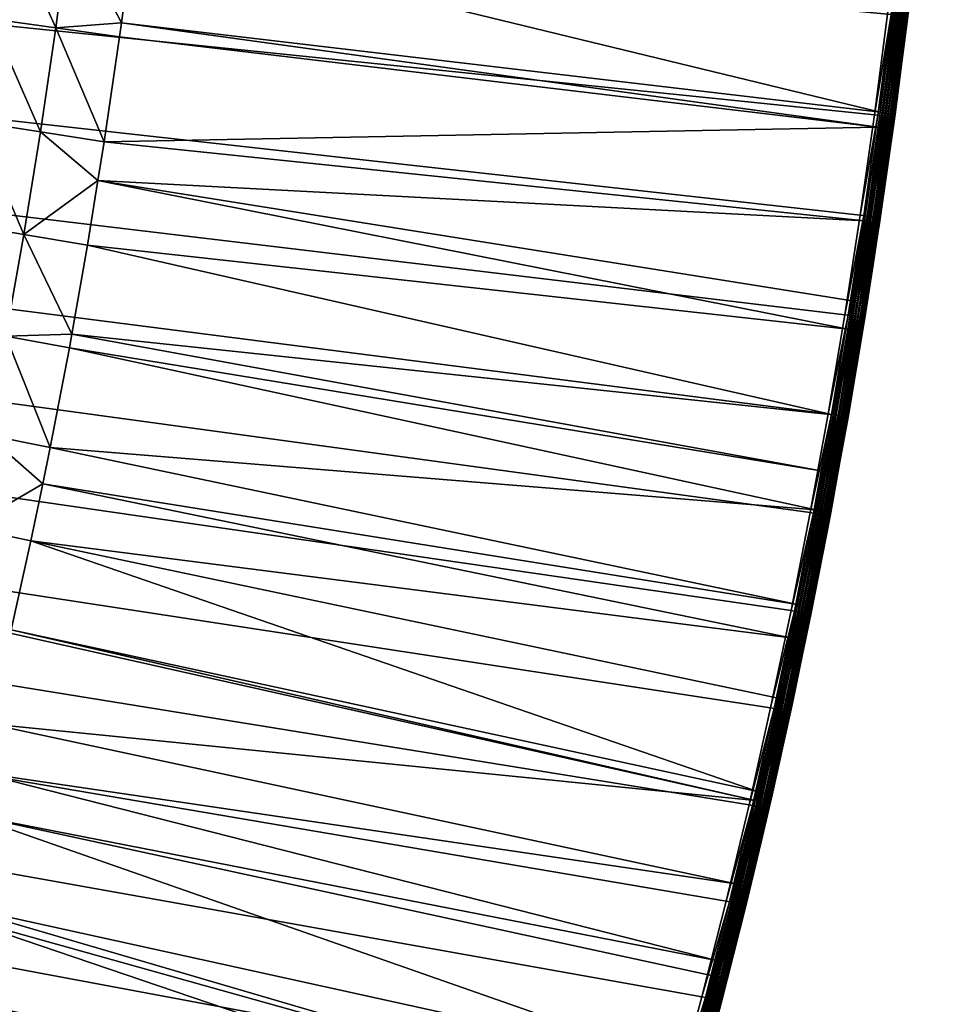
# Model space of a CAD drawing. Header units: inches. Extents: x 56 to 1256, y -185 to 1061.
# Tile 234 of 256: x 1161 to 1254, y 226 to 323. Entities that reach past the tile are written whole.
import ezdxf

# ---------------------------------------------------------------- set-up
doc = ezdxf.new("R2010")
doc.units = ezdxf.units.IN
doc.header["$MEASUREMENT"] = 0
doc.layers.get('0').update_dxf_attribs({"true_color": 0x9a9ae5})

msp = doc.modelspace()

# ---------------------------------------------------------------- meshes
at = {"color": 146, "true_color": 0x086e86}
mesh = msp.add_polyface(dxfattribs=at)
corners = [(1253.478, 426.383, 985.199), (1253.561, 435.888, 985.199), (57.547, 435.888, 985.198), (1253.56, 437.565, 985.199), (1252.583, 395.137, 985.199), (1252.988, 405.501, 985.199), (1253.286, 415.916, 985.199), (1250.719, 364.353, 985.199), (1251.449, 374.563, 985.199), (1252.07, 384.824, 985.199), (1247.86, 334.039, 985.199), (1248.925, 344.091, 985.199), (1249.878, 354.196, 985.199), (1243.976, 304.203, 985.199), (1245.387, 314.095, 985.199), (1246.681, 324.04, 985.199), (1239.036, 274.855, 985.199), (1240.802, 284.583, 985.199), (1242.449, 294.366, 985.199), (707.469, -80.033, 955.199), (698.98, -80.605, 955.199), (1152.798, 432.161, 955.198), (690.44, -81.074, 955.199), (732.63, -77.705, 955.199), (724.296, -78.583, 955.199), (715.908, -79.359, 955.199), (757.302, -74.462, 955.199), (749.133, -75.645, 955.199), (740.909, -76.726, 955.199), (781.476, -70.304, 955.199), (773.474, -71.792, 955.199), (765.415, -73.178, 955.199), (805.13, -65.23, 955.199), (797.303, -67.023, 955.199), (789.419, -68.715, 955.199), (828.256, -59.234, 955.199), (820.606, -61.336, 955.199), (812.897, -63.334, 955.199), (850.816, -52.308, 955.199), (843.356, -54.721, 955.199), (835.836, -57.03, 955.199), (872.813, -44.439, 955.199), (865.544, -47.168, 955.199), (858.213, -49.79, 955.199), (881.605, -40.957, 955.199), (880.017, -41.601, 955.199), (1071.301, 113.386, 955.199), (1067.448, 107.537, 955.199), (999.326, 30.338, 955.199)]
mesh.append_faces([[corners[k] for k in face] for face in [(0, 1, 2), (2, 1, 3), (4, 5, 2), (2, 5, 6), (2, 6, 0), (7, 8, 2), (2, 8, 9), (2, 9, 4), (10, 11, 2), (2, 11, 12), (2, 12, 7), (13, 14, 2), (2, 14, 15), (2, 15, 10), (16, 17, 2), (2, 17, 18), (2, 18, 13), (19, 20, 21), (21, 20, 22), (23, 24, 21), (21, 24, 25), (21, 25, 19), (26, 27, 21), (21, 27, 28), (21, 28, 23), (29, 30, 21), (21, 30, 31), (21, 31, 26), (32, 33, 21), (21, 33, 34), (21, 34, 29), (35, 36, 21), (21, 36, 37), (21, 37, 32), (38, 39, 21), (21, 39, 40), (21, 40, 35), (41, 42, 21), (21, 42, 43), (21, 43, 38), (21, 44, 45), (21, 45, 41), (46, 47, 48)]], dxfattribs={"color": 146})
mesh = msp.add_polyface(dxfattribs=at)
corners = [(57.633, 426.193, 985.199), (57.896, 412.983, 985.199), (1213.88, 179.025, 985.198), (58.312, 400.257, 985.199), (58.879, 387.796, 985.199), (59.596, 375.523, 985.199), (60.463, 363.404, 985.199), (61.48, 351.422, 985.199), (83.475, 224.296, 985.199), (86.109, 214.64, 985.199), (88.867, 205.095, 985.199), (91.75, 195.662, 985.199), (62.648, 339.568, 985.199), (63.966, 327.835, 985.199), (65.435, 316.219, 985.199), (94.756, 186.338, 985.199), (97.887, 177.122, 985.199), (101.143, 168.015, 985.199), (67.056, 304.716, 985.199), (68.829, 293.324, 985.199), (70.755, 282.04, 985.199), (104.523, 159.014, 985.199), (108.028, 150.119, 985.199), (111.659, 141.328, 985.199), (72.835, 270.864, 985.199), (75.07, 259.792, 985.199), (77.46, 248.825, 985.199), (115.415, 132.642, 985.199), (119.298, 124.058, 985.199), (123.308, 115.577, 985.199), (80.008, 237.96, 985.199), (82.714, 227.195, 985.199), (127.446, 107.197, 985.199), (57.547, 435.888, 985.198), (158.379, 426.098, 955.199), (158.282, 436.043, 955.199), (1152.798, 432.161, 955.198), (159.248, 397.689, 955.199), (158.861, 407.095, 955.199), (158.572, 416.562, 955.199), (240.261, 100.895, 955.413), (232.242, 101.13, 956.055), (237.659, 104.746, 955.413), (245.659, 104.588, 955.199), (243.099, 108.377, 955.199), (233.771, 110.679, 955.413), (239.273, 114.216, 955.199), (229.98, 116.688, 955.413), (235.541, 120.131, 955.199)]
mesh.append_faces([[corners[k] for k in face] for face in [(0, 1, 2), (2, 1, 3), (2, 3, 4), (4, 5, 2), (2, 5, 6), (2, 6, 7), (8, 9, 2), (2, 9, 10), (2, 10, 11), (7, 12, 2), (2, 12, 13), (2, 13, 14), (11, 15, 2), (2, 15, 16), (2, 16, 17), (14, 18, 2), (2, 18, 19), (2, 19, 20), (17, 21, 2), (2, 21, 22), (2, 22, 23), (20, 24, 2), (2, 24, 25), (2, 25, 26), (23, 27, 2), (2, 27, 28), (2, 28, 29), (26, 30, 2), (2, 30, 31), (2, 31, 8), (29, 32, 2), (0, 2, 33), (34, 35, 36), (37, 38, 36), (36, 38, 39), (36, 39, 34), (40, 41, 42), (43, 40, 42), (43, 42, 44), (44, 42, 45), (44, 45, 46), (46, 45, 47), (46, 47, 48)]], dxfattribs={"color": 146})
mesh = msp.add_polyface(dxfattribs=at)
corners = [(1233.004, 246.005, 985.199), (1235.139, 255.566, 985.199), (57.547, 435.888, 985.198), (1237.149, 265.183, 985.199), (1239.036, 274.855, 985.199), (1225.841, 217.664, 985.199), (1228.357, 227.054, 985.199), (1230.744, 236.501, 985.199), (1217.502, 189.844, 985.199), (1220.415, 199.058, 985.199), (1223.194, 208.332, 985.199), (1213.88, 179.025, 985.198), (1214.452, 180.689, 985.199), (1152.798, 432.161, 955.198), (690.44, -81.074, 955.199), (681.849, -81.441, 955.199), (673.207, -81.703, 955.199), (663.35, -81.876, 955.199), (653.587, -81.914, 955.199), (643.826, -81.823, 955.199), (634.094, -81.6, 955.199), (624.42, -81.247, 955.199), (614.803, -80.763, 955.199), (605.246, -80.149, 955.199), (595.755, -79.407, 955.199), (586.332, -78.535, 955.199), (576.976, -77.535, 955.199), (567.69, -76.407, 955.199), (558.477, -75.151, 955.199), (549.339, -73.768, 955.199), (540.274, -72.258, 955.199), (531.284, -70.62, 955.199), (522.372, -68.856, 955.199), (513.538, -66.965, 955.199), (504.784, -64.947, 955.199), (496.109, -62.802, 955.199), (487.514, -60.529, 955.199), (479.001, -58.129, 955.199), (470.564, -55.599, 955.199), (469.437, -55.25, 955.199), (461.755, -52.792, 955.199), (454.174, -50.235, 955.199), (446.694, -47.581, 955.199), (439.312, -44.828, 955.199), (432.028, -41.978, 955.199), (424.843, -39.031, 955.199)]
mesh.append_faces([[corners[k] for k in face] for face in [(0, 1, 2), (2, 1, 3), (2, 3, 4), (5, 6, 2), (2, 6, 7), (2, 7, 0), (8, 9, 2), (2, 9, 10), (2, 10, 5), (2, 11, 12), (2, 12, 8), (13, 14, 15), (15, 16, 13), (13, 16, 17), (13, 17, 18), (18, 19, 13), (13, 19, 20), (13, 20, 21), (21, 22, 13), (13, 22, 23), (13, 23, 24), (24, 25, 13), (13, 25, 26), (13, 26, 27), (27, 28, 13), (13, 28, 29), (13, 29, 30), (30, 31, 13), (13, 31, 32), (13, 32, 33), (33, 34, 13), (13, 34, 35), (13, 35, 36), (36, 37, 13), (13, 37, 38), (13, 38, 39), (39, 40, 13), (13, 40, 41), (13, 41, 42), (42, 43, 13), (13, 43, 44), (13, 44, 45)]], dxfattribs={"color": 146})
mesh = msp.add_polyface(dxfattribs=at)
corners = [(147.351, 71.253, 985.199), (151.958, 63.797, 985.199), (1213.88, 179.025, 985.198), (156.671, 56.452, 985.199), (161.492, 49.216, 985.199), (166.42, 42.089, 985.199), (171.456, 35.069, 985.199), (176.599, 28.156, 985.199), (181.85, 21.348, 985.199), (187.211, 14.645, 985.199), (192.68, 8.046, 985.199), (127.446, 107.197, 985.199), (131.713, 98.917, 985.199), (136.109, 90.738, 985.199), (140.636, 82.657, 985.199), (145.295, 74.674, 985.199), (424.843, -39.031, 955.199), (417.755, -35.988, 955.199), (1152.798, 432.161, 955.198), (410.763, -32.848, 955.199), (403.865, -29.612, 955.199), (346.569, 3.454, 955.199), (340.879, 7.441, 955.199), (397.064, -26.281, 955.199), (390.361, -22.855, 955.199), (383.749, -19.332, 955.199), (335.285, 11.507, 955.199), (329.786, 15.651, 955.199), (324.382, 19.875, 955.199), (377.228, -15.71, 955.199), (370.798, -11.992, 955.199), (364.458, -8.177, 955.199), (358.209, -4.263, 955.199), (352.049, -0.251, 955.199), (266.361, 76.982, 955.199), (262.064, 82.311, 955.199), (319.069, 24.178, 955.199), (313.846, 28.561, 955.199), (308.714, 33.025, 955.199), (303.67, 37.569, 955.199), (298.713, 42.196, 955.199), (293.843, 46.906, 955.199), (289.056, 51.7, 955.199), (284.353, 56.581, 955.199), (279.734, 61.547, 955.199), (275.196, 66.602, 955.199), (270.738, 71.747, 955.199)]
mesh.append_faces([[corners[k] for k in face] for face in [(0, 1, 2), (2, 1, 3), (2, 3, 4), (4, 5, 2), (2, 5, 6), (2, 6, 7), (7, 8, 2), (2, 8, 9), (2, 9, 10), (2, 11, 12), (2, 12, 13), (13, 14, 2), (2, 14, 15), (2, 15, 0), (16, 17, 18), (18, 17, 19), (18, 19, 20), (18, 21, 22), (20, 23, 18), (18, 23, 24), (18, 24, 25), (22, 26, 18), (18, 26, 27), (18, 27, 28), (25, 29, 18), (18, 29, 30), (18, 30, 31), (31, 32, 18), (18, 32, 33), (18, 33, 21), (34, 35, 18), (28, 36, 18), (18, 36, 37), (18, 37, 38), (38, 39, 18), (18, 39, 40), (18, 40, 41), (41, 42, 18), (18, 42, 43), (18, 43, 44), (44, 45, 18), (18, 45, 46), (18, 46, 34)]], dxfattribs={"color": 146})
mesh = msp.add_polyface(dxfattribs=at)
corners = [(1248.074, 319.272, 980.734), (1248.077, 319.272, 983.199), (1247.412, 314.149, 980.734), (1174.809, 355.383, 958.607), (1250.71, 357.813, 978.802), (1249.843, 348.236, 978.802), (1174.643, 353.547, 958.607), (1249.719, 346.867, 978.802), (1173.525, 342.839, 958.607), (1248.595, 335.974, 978.802), (1173.079, 339.071, 958.607), (1247.944, 330.368, 978.802), (1172.273, 332.253, 958.607), (1247.337, 325.135, 978.802), (1245.943, 314.348, 978.802), (1171.069, 323.162, 958.607), (1245.734, 312.877, 978.802), (1170.887, 321.787, 958.607), (1246.249, 314.307, 978.912), (1247.643, 325.097, 978.912), (1246.531, 314.269, 979.071), (1247.926, 325.062, 979.071), (1246.785, 314.234, 979.274), (1248.181, 325.031, 979.274), (1247.003, 314.204, 979.516), (1248.398, 325.005, 979.516), (1247.178, 314.181, 979.791), (1248.574, 324.983, 979.791), (1247.307, 314.163, 980.091), (1248.703, 324.967, 980.091), (1247.386, 314.152, 980.408), (1247.249, 313.841, 983.883), (1247.338, 313.829, 983.547), (1248.635, 323.798, 983.547), (1247.103, 313.861, 984.199), (1248.546, 323.809, 983.883), (1246.905, 313.888, 984.485), (1248.4, 323.827, 984.199), (1248.201, 323.852, 984.485), (1246.66, 313.921, 984.731), (1247.957, 323.882, 984.731), (1246.377, 313.96, 984.931), (1247.673, 323.917, 984.931), (1246.064, 314.002, 985.079), (1247.359, 323.956, 985.079), (1245.731, 314.048, 985.169), (1247.025, 323.997, 985.169), (1248.54, 333.963, 985.079), (1248.205, 334, 985.169), (1245.387, 314.095, 985.199), (1246.681, 324.04, 985.199), (1247.86, 334.039, 985.199)]
mesh.append_faces([[corners[k] for k in face] for face in [(0, 1, 2), (3, 4, 5), (3, 5, 6), (6, 5, 7), (6, 7, 8), (8, 7, 9), (8, 9, 10), (10, 9, 11), (10, 11, 12), (11, 13, 12), (12, 13, 14), (12, 14, 15), (15, 16, 17), (14, 13, 18), (18, 13, 19), (18, 19, 20), (20, 19, 21), (20, 21, 22), (22, 21, 23), (22, 23, 24), (24, 23, 25), (24, 25, 26), (26, 27, 28), (28, 29, 30), (11, 19, 13), (31, 32, 33), (34, 31, 35), (36, 34, 37), (36, 37, 38), (39, 36, 38), (39, 38, 40), (41, 39, 40), (41, 40, 42), (43, 41, 42), (43, 42, 44), (45, 43, 44), (45, 44, 46), (46, 44, 47), (46, 47, 48), (49, 45, 46), (49, 46, 50), (50, 46, 48), (50, 48, 51)]], dxfattribs={"color": 146})
mesh = msp.add_polyface(dxfattribs=at)
corners = [(1248.809, 324.954, 980.734), (1249.848, 333.817, 983.199), (1248.665, 323.794, 983.199), (1248.074, 319.272, 980.734), (1248.077, 319.272, 983.199), (1247.944, 330.368, 978.802), (1248.595, 335.974, 978.802), (1248.901, 335.941, 978.912), (1247.178, 314.181, 979.791), (1248.398, 325.005, 979.516), (1248.574, 324.983, 979.791), (1247.307, 314.163, 980.091), (1248.703, 324.967, 980.091), (1247.386, 314.152, 980.408), (1248.782, 324.958, 980.408), (1250.042, 335.816, 980.408), (1249.963, 335.825, 980.091), (1249.834, 335.839, 979.791), (1249.658, 335.858, 979.516), (1249.439, 335.882, 979.274), (1248.181, 325.031, 979.274), (1249.185, 335.91, 979.071), (1247.926, 325.062, 979.071), (1247.643, 325.097, 978.912), (1249.719, 346.867, 978.802), (1247.338, 313.829, 983.547), (1248.635, 323.798, 983.547), (1247.249, 313.841, 983.883), (1248.546, 323.809, 983.883), (1249.817, 333.82, 983.547), (1247.103, 313.861, 984.199), (1248.4, 323.827, 984.199), (1249.728, 333.83, 983.883), (1249.581, 333.846, 984.199), (1248.201, 323.852, 984.485), (1249.382, 333.869, 984.485), (1247.957, 323.882, 984.731), (1249.138, 333.896, 984.731), (1247.673, 323.917, 984.931), (1248.854, 333.928, 984.931), (1247.359, 323.956, 985.079), (1248.54, 333.963, 985.079), (1249.92, 343.992, 984.931), (1248.205, 334, 985.169), (1249.606, 344.023, 985.079), (1249.271, 344.056, 985.169), (1247.86, 334.039, 985.199), (1248.925, 344.091, 985.199)]
mesh.append_faces([[corners[k] for k in face] for face in [(0, 1, 2), (0, 2, 3), (3, 2, 4), (5, 6, 7), (8, 9, 10), (11, 10, 12), (13, 12, 14), (13, 14, 3), (3, 14, 0), (15, 0, 14), (16, 14, 12), (17, 12, 10), (17, 10, 18), (18, 10, 9), (18, 9, 19), (19, 9, 20), (19, 20, 21), (21, 20, 22), (21, 22, 7), (7, 22, 23), (7, 23, 5), (6, 24, 7), (25, 4, 26), (4, 2, 26), (26, 2, 1), (27, 26, 28), (28, 26, 29), (30, 28, 31), (31, 28, 32), (31, 32, 33), (34, 31, 33), (34, 33, 35), (36, 34, 35), (36, 35, 37), (38, 36, 37), (38, 37, 39), (40, 38, 39), (40, 39, 41), (41, 39, 42), (43, 41, 44), (43, 44, 45), (46, 43, 45), (46, 45, 47)]], dxfattribs={"color": 146})
mesh = msp.add_polyface(dxfattribs=at)
corners = [(1168.749, 307.621, 958.607), (1242.741, 292.938, 978.802), (1167.712, 301.215, 958.607), (1241.312, 284.495, 978.802), (1166.16, 292.441, 958.607), (1173.079, 339.071, 958.607), (1172.273, 332.253, 958.607), (1165.949, 333.045, 957.121), (1171.069, 323.162, 958.607), (1164.575, 322.669, 957.121), (1170.887, 321.787, 958.607), (1169.367, 311.442, 958.607), (1163.068, 312.414, 957.121), (1161.429, 302.278, 957.121), (1159.656, 292.258, 957.121), (1165.923, 291.101, 958.607), (1164.031, 281.259, 958.607), (1160.774, 344.258, 956.055), (1159.543, 333.848, 956.055), (1158.181, 323.562, 956.055), (1156.688, 313.399, 956.055), (1155.063, 303.356, 956.055), (1153.307, 293.43, 956.055), (1157.782, 282.509, 957.121), (1153.081, 334.657, 955.413), (1151.731, 324.462, 955.413), (1150.251, 314.392, 955.413), (1148.642, 304.443, 955.413), (1146.903, 294.613, 955.413), (1151.451, 283.775, 956.055), (1146.592, 335.47, 955.199), (1145.254, 325.367, 955.199), (1143.788, 315.39, 955.199), (1142.194, 305.535, 955.199), (1140.471, 295.8, 955.199), (1145.065, 285.052, 955.413)]
mesh.append_faces([[corners[k] for k in face] for face in [(0, 1, 2), (2, 3, 4), (5, 6, 7), (7, 6, 8), (7, 8, 9), (8, 10, 9), (9, 10, 11), (9, 11, 12), (12, 11, 0), (12, 0, 13), (0, 2, 13), (13, 2, 4), (13, 4, 14), (4, 15, 14), (14, 15, 16), (17, 7, 18), (18, 7, 9), (18, 9, 19), (19, 9, 12), (19, 12, 20), (20, 12, 13), (20, 13, 21), (21, 13, 14), (21, 14, 22), (22, 14, 23), (24, 18, 19), (24, 19, 25), (25, 19, 20), (25, 20, 26), (26, 20, 21), (26, 21, 27), (27, 21, 22), (27, 22, 28), (28, 22, 29), (30, 24, 25), (30, 25, 31), (31, 25, 26), (31, 26, 32), (32, 26, 27), (32, 27, 33), (33, 27, 28), (33, 28, 34), (34, 28, 35)]], dxfattribs={"color": 146})
mesh = msp.add_polyface(dxfattribs=at)
corners = [(1241.977, 279.848, 980.734), (1241.976, 279.849, 983.199), (1241.067, 274.83, 980.734), (1241.002, 274.485, 983.199), (1168.749, 307.621, 958.607), (1169.367, 311.442, 958.607), (1244.412, 303.616, 978.802), (1245.734, 312.877, 978.802), (1171.069, 323.162, 958.607), (1245.943, 314.348, 978.802), (1170.887, 321.787, 958.607), (1243.177, 295.724, 978.802), (1242.741, 292.938, 978.802), (1167.712, 301.215, 958.607), (1241.312, 284.495, 978.802), (1166.16, 292.441, 958.607), (1240.3, 278.908, 978.802), (1165.923, 291.101, 958.607), (1239.61, 275.104, 978.802), (1164.031, 281.259, 958.607), (1237.797, 265.777, 978.802), (1241.041, 274.835, 980.408), (1241.616, 284.442, 978.912), (1240.445, 274.947, 979.274), (1238.63, 265.609, 979.274), (1240.193, 274.994, 979.071), (1238.379, 265.66, 979.071), (1239.912, 275.047, 978.912), (1238.099, 265.716, 978.912), (1242.668, 284.258, 980.091), (1240.962, 274.849, 980.091), (1242.54, 284.28, 979.791), (1240.834, 274.874, 979.791), (1242.366, 284.311, 979.516), (1240.66, 274.906, 979.516), (1242.149, 284.349, 979.274), (1241.897, 284.393, 979.071), (1240.972, 274.491, 983.547), (1240.883, 274.507, 983.883), (1242.743, 284.244, 983.547), (1240.738, 274.535, 984.199), (1242.654, 284.259, 983.883), (1240.542, 274.572, 984.485), (1242.509, 284.285, 984.199), (1240.3, 274.617, 984.731), (1242.312, 284.319, 984.485), (1242.069, 284.362, 984.731), (1240.019, 274.67, 984.931), (1241.788, 284.411, 984.931), (1239.708, 274.729, 985.079), (1241.476, 284.465, 985.079), (1239.378, 274.791, 985.169), (1241.145, 284.523, 985.169), (1239.036, 274.855, 985.199), (1240.802, 284.583, 985.199), (1242.792, 294.31, 985.169)]
mesh.append_faces([[corners[k] for k in face] for face in [(0, 1, 2), (2, 1, 3), (4, 5, 6), (6, 5, 7), (8, 9, 7), (10, 7, 5), (6, 11, 4), (4, 11, 12), (13, 12, 14), (15, 14, 16), (17, 16, 18), (19, 18, 20), (0, 2, 21), (16, 14, 22), (23, 24, 25), (25, 26, 27), (27, 28, 18), (29, 21, 30), (31, 30, 32), (33, 32, 34), (35, 34, 23), (35, 23, 36), (36, 23, 25), (36, 25, 22), (22, 25, 27), (22, 27, 16), (16, 27, 18), (37, 3, 1), (38, 37, 39), (40, 38, 41), (42, 40, 43), (44, 42, 45), (44, 45, 46), (47, 44, 46), (47, 46, 48), (49, 47, 48), (49, 48, 50), (51, 49, 50), (51, 50, 52), (53, 51, 52), (53, 52, 54), (54, 52, 55)]], dxfattribs={"color": 146})
mesh = msp.add_polyface(dxfattribs=at)
corners = [(1247.412, 314.149, 980.734), (1248.077, 319.272, 983.199), (1247.368, 313.825, 983.199), (1245.878, 303.397, 980.734), (1245.954, 303.909, 983.199), (1245.239, 299.316, 980.734), (1248.074, 319.272, 980.734), (1247.386, 314.152, 980.408), (1245.734, 312.877, 978.802), (1245.943, 314.348, 978.802), (1246.249, 314.307, 978.912), (1245.852, 303.401, 980.408), (1247.307, 314.163, 980.091), (1245.773, 303.413, 980.091), (1247.178, 314.181, 979.791), (1245.645, 303.432, 979.791), (1247.003, 314.204, 979.516), (1245.469, 303.458, 979.516), (1246.785, 314.234, 979.274), (1245.252, 303.491, 979.274), (1246.531, 314.269, 979.071), (1244.999, 303.528, 979.071), (1244.716, 303.571, 978.912), (1244.412, 303.616, 978.802), (1245.241, 299.316, 983.199), (1245.924, 303.913, 983.547), (1247.338, 313.829, 983.547), (1245.835, 303.927, 983.883), (1247.249, 313.841, 983.883), (1245.689, 303.948, 984.199), (1247.103, 313.861, 984.199), (1245.492, 303.978, 984.485), (1246.905, 313.888, 984.485), (1245.248, 304.014, 984.731), (1246.66, 313.921, 984.731), (1244.965, 304.056, 984.931), (1246.377, 313.96, 984.931), (1244.653, 304.103, 985.079), (1246.064, 314.002, 985.079), (1244.32, 304.152, 985.169), (1245.731, 314.048, 985.169), (1243.976, 304.203, 985.199), (1245.387, 314.095, 985.199)]
mesh.append_faces([[corners[k] for k in face] for face in [(0, 1, 2), (0, 2, 3), (3, 2, 4), (3, 4, 5), (6, 0, 7), (8, 9, 10), (3, 5, 11), (0, 3, 7), (7, 3, 11), (7, 11, 12), (12, 11, 13), (12, 13, 14), (14, 13, 15), (14, 15, 16), (16, 15, 17), (16, 17, 18), (18, 17, 19), (18, 19, 20), (20, 19, 21), (20, 21, 10), (10, 21, 22), (10, 22, 8), (8, 22, 23), (24, 4, 25), (25, 4, 2), (25, 2, 26), (26, 2, 1), (27, 25, 26), (27, 26, 28), (29, 27, 28), (29, 28, 30), (31, 29, 30), (31, 30, 32), (33, 31, 32), (33, 32, 34), (35, 33, 34), (35, 34, 36), (37, 35, 36), (37, 36, 38), (39, 37, 38), (39, 38, 40), (41, 39, 40), (41, 40, 42)]], dxfattribs={"color": 146})
mesh = msp.add_polyface(dxfattribs=at)
corners = [(1245.239, 299.316, 980.734), (1245.954, 303.909, 983.199), (1245.241, 299.316, 983.199), (1244.204, 292.699, 980.734), (1244.423, 294.047, 983.199), (1242.773, 284.24, 980.734), (1244.178, 292.703, 980.408), (1243.177, 295.724, 978.802), (1244.412, 303.616, 978.802), (1244.716, 303.571, 978.912), (1242.746, 284.244, 980.408), (1244.099, 292.716, 980.091), (1242.668, 284.258, 980.091), (1243.971, 292.737, 979.791), (1245.852, 303.401, 980.408), (1245.773, 303.413, 980.091), (1245.645, 303.432, 979.791), (1245.469, 303.458, 979.516), (1243.796, 292.766, 979.516), (1245.252, 303.491, 979.274), (1243.579, 292.801, 979.274), (1244.999, 303.528, 979.071), (1243.327, 292.842, 979.071), (1243.045, 292.888, 978.912), (1242.743, 284.244, 983.547), (1244.393, 294.051, 983.547), (1245.924, 303.913, 983.547), (1242.654, 284.259, 983.883), (1244.304, 294.066, 983.883), (1245.835, 303.927, 983.883), (1242.509, 284.285, 984.199), (1244.158, 294.089, 984.199), (1245.689, 303.948, 984.199), (1243.961, 294.121, 984.485), (1245.492, 303.978, 984.485), (1243.718, 294.161, 984.731), (1245.248, 304.014, 984.731), (1243.436, 294.206, 984.931), (1244.965, 304.056, 984.931), (1243.124, 294.257, 985.079), (1244.653, 304.103, 985.079), (1242.792, 294.31, 985.169), (1244.32, 304.152, 985.169), (1242.449, 294.366, 985.199), (1243.976, 304.203, 985.199)]
mesh.append_faces([[corners[k] for k in face] for face in [(0, 1, 2), (0, 2, 3), (3, 2, 4), (3, 4, 5), (0, 3, 6), (7, 8, 9), (3, 5, 6), (6, 10, 11), (11, 12, 13), (14, 0, 6), (14, 6, 15), (15, 6, 11), (15, 11, 16), (16, 11, 13), (16, 13, 17), (17, 13, 18), (17, 18, 19), (19, 18, 20), (19, 20, 21), (21, 20, 22), (21, 22, 9), (9, 22, 23), (9, 23, 7), (24, 4, 25), (25, 4, 2), (25, 2, 26), (27, 25, 28), (28, 25, 26), (28, 26, 29), (30, 28, 31), (31, 28, 29), (31, 29, 32), (33, 31, 32), (33, 32, 34), (35, 33, 34), (35, 34, 36), (37, 35, 36), (37, 36, 38), (39, 37, 38), (39, 38, 40), (41, 39, 40), (41, 40, 42), (43, 42, 44)]], dxfattribs={"color": 146})
mesh = msp.add_polyface(dxfattribs=at)
corners = [(1242.773, 284.24, 980.734), (1244.423, 294.047, 983.199), (1242.773, 284.239, 983.199), (1241.977, 279.848, 980.734), (1241.976, 279.849, 983.199), (1242.746, 284.244, 980.408), (1241.041, 274.835, 980.408), (1242.668, 284.258, 980.091), (1240.962, 274.849, 980.091), (1242.54, 284.28, 979.791), (1240.834, 274.874, 979.791), (1242.366, 284.311, 979.516), (1240.66, 274.906, 979.516), (1242.149, 284.349, 979.274), (1244.178, 292.703, 980.408), (1244.099, 292.716, 980.091), (1243.971, 292.737, 979.791), (1243.796, 292.766, 979.516), (1243.579, 292.801, 979.274), (1243.327, 292.842, 979.071), (1241.897, 284.393, 979.071), (1243.045, 292.888, 978.912), (1241.616, 284.442, 978.912), (1242.741, 292.938, 978.802), (1241.312, 284.495, 978.802), (1243.177, 295.724, 978.802), (1240.972, 274.491, 983.547), (1242.743, 284.244, 983.547), (1240.883, 274.507, 983.883), (1242.654, 284.259, 983.883), (1244.393, 294.051, 983.547), (1240.738, 274.535, 984.199), (1242.509, 284.285, 984.199), (1244.304, 294.066, 983.883), (1240.542, 274.572, 984.485), (1242.312, 284.319, 984.485), (1244.158, 294.089, 984.199), (1243.961, 294.121, 984.485), (1242.069, 284.362, 984.731), (1243.718, 294.161, 984.731), (1241.788, 284.411, 984.931), (1243.436, 294.206, 984.931), (1241.476, 284.465, 985.079), (1243.124, 294.257, 985.079), (1241.145, 284.523, 985.169), (1242.792, 294.31, 985.169), (1240.802, 284.583, 985.199), (1242.449, 294.366, 985.199), (1244.32, 304.152, 985.169)]
mesh.append_faces([[corners[k] for k in face] for face in [(0, 1, 2), (0, 2, 3), (3, 2, 4), (0, 3, 5), (5, 3, 6), (5, 6, 7), (7, 8, 9), (9, 10, 11), (11, 12, 13), (14, 0, 5), (15, 5, 7), (16, 7, 9), (16, 9, 17), (17, 9, 11), (17, 11, 18), (18, 11, 13), (18, 13, 19), (19, 13, 20), (19, 20, 21), (21, 20, 22), (21, 22, 23), (23, 22, 24), (25, 21, 23), (26, 4, 27), (4, 2, 27), (27, 2, 1), (28, 27, 29), (29, 27, 30), (31, 29, 32), (32, 29, 33), (34, 32, 35), (35, 32, 36), (35, 36, 37), (38, 35, 37), (38, 37, 39), (40, 38, 39), (40, 39, 41), (42, 40, 41), (42, 41, 43), (44, 42, 43), (44, 43, 45), (46, 45, 47), (47, 45, 48)]], dxfattribs={"color": 146})
mesh = msp.add_polyface(dxfattribs=at)
corners = [(1155.711, 245.115, 958.607), (1156.751, 249.212, 958.607), (1229.804, 230.634, 978.802), (1233.837, 247.318, 978.802), (1160.168, 263.276, 958.607), (1162.118, 272.038, 958.607), (1166.16, 292.441, 958.607), (1240.3, 278.908, 978.802), (1165.923, 291.101, 958.607), (1239.61, 275.104, 978.802), (1164.031, 281.259, 958.607), (1237.797, 265.777, 978.802), (1163.288, 277.676, 958.607), (1237.113, 262.484, 978.802), (1231.688, 238.187, 978.802), (1157.959, 253.972, 958.607), (1233.622, 246.405, 978.802), (1160.094, 262.945, 958.607), (1159.656, 292.258, 957.121), (1157.782, 282.509, 957.121), (1155.888, 273.378, 957.121), (1153.884, 264.374, 957.121), (1149.546, 246.729, 957.121), (1151.77, 255.493, 957.121), (1153.352, 236.369, 958.607), (1147.211, 238.076, 957.121), (1153.09, 235.455, 958.607), (1153.307, 293.43, 956.055), (1151.451, 283.775, 956.055), (1149.575, 274.734, 956.055), (1147.592, 265.823, 956.055), (1145.501, 257.035, 956.055), (1143.3, 248.364, 956.055), (1140.991, 239.806, 956.055), (1146.903, 294.613, 955.413), (1145.065, 285.052, 955.413), (1143.208, 276.103, 955.413), (1141.246, 267.284, 955.413), (1139.177, 258.589, 955.413), (1138.651, 286.335, 955.199)]
mesh.append_faces([[corners[k] for k in face] for face in [(0, 1, 2), (3, 4, 5), (6, 7, 8), (8, 9, 10), (10, 11, 12), (12, 13, 5), (14, 1, 15), (16, 15, 17), (16, 17, 4), (18, 10, 19), (19, 10, 12), (19, 12, 20), (12, 5, 20), (20, 5, 4), (20, 4, 21), (21, 4, 17), (21, 17, 15), (1, 22, 15), (15, 22, 23), (15, 23, 21), (1, 0, 22), (22, 0, 24), (22, 24, 25), (25, 24, 26), (27, 19, 28), (28, 19, 20), (28, 20, 29), (29, 20, 21), (29, 21, 30), (30, 21, 23), (30, 23, 31), (31, 23, 22), (31, 22, 32), (32, 22, 25), (32, 25, 33), (34, 28, 35), (35, 28, 29), (35, 29, 36), (36, 29, 30), (36, 30, 37), (37, 30, 31), (38, 31, 32), (39, 35, 36)]], dxfattribs={"color": 146})
mesh = msp.add_polyface(dxfattribs=at)
corners = [(1238.289, 260.86, 980.734), (1238.289, 260.86, 983.199), (1237.322, 256.204, 980.734), (1237.094, 255.143, 983.199), (1235.282, 246.988, 980.734), (1163.288, 277.676, 958.607), (1237.797, 265.777, 978.802), (1237.113, 262.484, 978.802), (1162.118, 272.038, 958.607), (1235.873, 256.515, 978.802), (1233.837, 247.318, 978.802), (1237.296, 256.209, 980.408), (1238.099, 265.716, 978.912), (1235.256, 246.994, 980.408), (1237.218, 256.226, 980.091), (1235.178, 247.012, 980.091), (1237.091, 256.253, 979.791), (1235.052, 247.041, 979.791), (1236.918, 256.29, 979.516), (1234.879, 247.08, 979.516), (1236.703, 256.337, 979.274), (1234.665, 247.129, 979.274), (1236.453, 256.39, 979.071), (1234.415, 247.186, 979.071), (1236.173, 256.45, 978.912), (1234.137, 247.249, 978.912), (1239.146, 265.505, 980.091), (1239.019, 265.531, 979.791), (1238.845, 265.566, 979.516), (1238.63, 265.609, 979.274), (1238.379, 265.66, 979.071), (1237.064, 255.15, 983.547), (1236.976, 255.169, 983.883), (1239.08, 264.793, 983.547), (1236.832, 255.2, 984.199), (1238.991, 264.81, 983.883), (1236.636, 255.242, 984.485), (1238.847, 264.84, 984.199), (1238.651, 264.879, 984.485), (1236.395, 255.294, 984.731), (1238.409, 264.928, 984.731), (1236.116, 255.354, 984.931), (1238.129, 264.984, 984.931), (1235.807, 255.421, 985.079), (1237.819, 265.047, 985.079), (1235.478, 255.492, 985.169), (1237.489, 265.114, 985.169), (1235.139, 255.566, 985.199), (1237.149, 265.183, 985.199), (1239.378, 274.791, 985.169)]
mesh.append_faces([[corners[k] for k in face] for face in [(0, 1, 2), (2, 1, 3), (2, 3, 4), (5, 6, 7), (8, 7, 9), (8, 9, 10), (0, 2, 11), (7, 6, 12), (2, 4, 11), (11, 13, 14), (14, 15, 16), (16, 17, 18), (18, 19, 20), (20, 21, 22), (22, 23, 24), (24, 25, 9), (26, 11, 14), (27, 14, 16), (28, 16, 18), (28, 18, 29), (29, 18, 20), (29, 20, 30), (30, 20, 22), (30, 22, 12), (12, 22, 24), (12, 24, 7), (7, 24, 9), (31, 3, 1), (32, 31, 33), (34, 32, 35), (36, 34, 37), (36, 37, 38), (39, 36, 38), (39, 38, 40), (41, 39, 40), (41, 40, 42), (43, 41, 42), (43, 42, 44), (45, 43, 44), (45, 44, 46), (47, 45, 46), (47, 46, 48), (48, 46, 49)]], dxfattribs={"color": 146})
mesh = msp.add_polyface(dxfattribs=at)
corners = [(1241.067, 274.83, 980.734), (1241.002, 274.485, 983.199), (1239.25, 265.484, 980.734), (1239.109, 264.787, 983.199), (1238.289, 260.86, 980.734), (1238.289, 260.86, 983.199), (1239.224, 265.49, 980.408), (1237.296, 256.209, 980.408), (1239.146, 265.505, 980.091), (1237.218, 256.226, 980.091), (1239.019, 265.531, 979.791), (1237.091, 256.253, 979.791), (1238.845, 265.566, 979.516), (1241.041, 274.835, 980.408), (1240.962, 274.849, 980.091), (1240.834, 274.874, 979.791), (1240.66, 274.906, 979.516), (1240.445, 274.947, 979.274), (1238.63, 265.609, 979.274), (1240.193, 274.994, 979.071), (1238.379, 265.66, 979.071), (1239.912, 275.047, 978.912), (1238.099, 265.716, 978.912), (1239.61, 275.104, 978.802), (1237.797, 265.777, 978.802), (1237.064, 255.15, 983.547), (1239.08, 264.793, 983.547), (1240.972, 274.491, 983.547), (1236.976, 255.169, 983.883), (1238.991, 264.81, 983.883), (1240.883, 274.507, 983.883), (1236.832, 255.2, 984.199), (1238.847, 264.84, 984.199), (1240.738, 274.535, 984.199), (1238.651, 264.879, 984.485), (1240.542, 274.572, 984.485), (1238.409, 264.928, 984.731), (1240.3, 274.617, 984.731), (1238.129, 264.984, 984.931), (1240.019, 274.67, 984.931), (1237.819, 265.047, 985.079), (1239.708, 274.729, 985.079), (1237.489, 265.114, 985.169), (1239.378, 274.791, 985.169), (1237.149, 265.183, 985.199), (1239.036, 274.855, 985.199)]
mesh.append_faces([[corners[k] for k in face] for face in [(0, 1, 2), (2, 1, 3), (2, 3, 4), (4, 3, 5), (2, 4, 6), (6, 4, 7), (6, 7, 8), (8, 9, 10), (10, 11, 12), (0, 2, 13), (13, 2, 6), (13, 6, 14), (14, 6, 8), (14, 8, 15), (15, 8, 10), (15, 10, 16), (16, 10, 12), (16, 12, 17), (17, 12, 18), (19, 18, 20), (21, 20, 22), (23, 22, 24), (25, 5, 26), (5, 3, 26), (26, 3, 1), (26, 1, 27), (28, 26, 29), (29, 26, 27), (29, 27, 30), (31, 29, 32), (32, 29, 30), (32, 30, 33), (34, 32, 33), (34, 33, 35), (36, 34, 35), (36, 35, 37), (38, 36, 37), (38, 37, 39), (40, 38, 39), (40, 39, 41), (42, 40, 41), (42, 41, 43), (44, 43, 45)]], dxfattribs={"color": 146})
mesh = msp.add_polyface(dxfattribs=at)
corners = [(1233.129, 237.838, 980.734), (1234.189, 242.341, 983.199), (1232.687, 236.024, 983.199), (1230.862, 228.753, 980.734), (1233.622, 246.405, 978.802), (1160.168, 263.276, 958.607), (1233.837, 247.318, 978.802), (1229.804, 230.634, 978.802), (1156.751, 249.212, 958.607), (1231.688, 238.187, 978.802), (1157.959, 253.972, 958.607), (1229.426, 229.122, 978.802), (1155.711, 245.115, 958.607), (1234.189, 242.341, 980.734), (1233.103, 237.844, 980.408), (1230.836, 228.76, 980.408), (1233.026, 237.863, 980.091), (1230.759, 228.78, 980.091), (1232.899, 237.893, 979.791), (1230.634, 228.812, 979.791), (1232.727, 237.935, 979.516), (1230.462, 228.856, 979.516), (1232.514, 237.987, 979.274), (1230.249, 228.911, 979.274), (1232.265, 238.047, 979.071), (1230.001, 228.974, 979.071), (1231.987, 238.114, 978.912), (1234.137, 247.249, 978.912), (1234.415, 247.186, 979.071), (1234.665, 247.129, 979.274), (1234.879, 247.08, 979.516), (1235.052, 247.041, 979.791), (1235.178, 247.012, 980.091), (1232.657, 236.032, 983.547), (1232.57, 236.053, 983.883), (1234.924, 245.563, 983.547), (1232.427, 236.088, 984.199), (1234.836, 245.583, 983.883), (1232.232, 236.136, 984.485), (1234.692, 245.616, 984.199), (1229.601, 226.73, 984.731), (1231.993, 236.195, 984.731), (1234.497, 245.661, 984.485), (1234.257, 245.716, 984.731), (1229.325, 226.802, 984.931), (1231.716, 236.263, 984.931), (1233.979, 245.78, 984.931), (1229.019, 226.881, 985.079), (1231.409, 236.338, 985.079), (1233.671, 245.851, 985.079), (1228.693, 226.966, 985.169), (1231.082, 236.418, 985.169), (1233.343, 245.927, 985.169), (1228.357, 227.054, 985.199), (1230.744, 236.501, 985.199), (1233.004, 246.005, 985.199)]
mesh.append_faces([[corners[k] for k in face] for face in [(0, 1, 2), (0, 2, 3), (4, 5, 6), (7, 8, 9), (9, 10, 4), (7, 11, 12), (13, 0, 14), (0, 3, 14), (14, 15, 16), (16, 17, 18), (18, 19, 20), (20, 21, 22), (22, 23, 24), (24, 25, 26), (4, 27, 9), (7, 9, 26), (26, 9, 27), (26, 27, 24), (24, 27, 28), (24, 28, 22), (22, 29, 20), (20, 30, 18), (18, 31, 16), (16, 32, 14), (33, 2, 1), (34, 33, 35), (36, 34, 37), (38, 36, 39), (40, 38, 41), (41, 38, 42), (41, 42, 43), (44, 41, 45), (45, 41, 43), (45, 43, 46), (47, 45, 48), (48, 45, 46), (48, 46, 49), (50, 48, 51), (51, 48, 49), (51, 49, 52), (53, 51, 54), (54, 51, 52), (54, 52, 55)]], dxfattribs={"color": 146})
mesh = msp.add_polyface(dxfattribs=at)
corners = [(1235.282, 246.988, 980.734), (1237.094, 255.143, 983.199), (1234.953, 245.556, 983.199), (1234.189, 242.341, 980.734), (1234.189, 242.341, 983.199), (1233.129, 237.838, 980.734), (1233.622, 246.405, 978.802), (1233.837, 247.318, 978.802), (1234.137, 247.249, 978.912), (1232.514, 237.987, 979.274), (1234.415, 247.186, 979.071), (1234.665, 247.129, 979.274), (1232.727, 237.935, 979.516), (1234.879, 247.08, 979.516), (1232.899, 237.893, 979.791), (1235.052, 247.041, 979.791), (1233.026, 237.863, 980.091), (1235.178, 247.012, 980.091), (1233.103, 237.844, 980.408), (1235.256, 246.994, 980.408), (1237.296, 256.209, 980.408), (1237.218, 256.226, 980.091), (1237.091, 256.253, 979.791), (1236.918, 256.29, 979.516), (1236.703, 256.337, 979.274), (1236.453, 256.39, 979.071), (1236.173, 256.45, 978.912), (1235.873, 256.515, 978.802), (1232.657, 236.032, 983.547), (1234.924, 245.563, 983.547), (1237.064, 255.15, 983.547), (1232.57, 236.053, 983.883), (1234.836, 245.583, 983.883), (1236.976, 255.169, 983.883), (1232.427, 236.088, 984.199), (1234.692, 245.616, 984.199), (1236.832, 255.2, 984.199), (1232.232, 236.136, 984.485), (1234.497, 245.661, 984.485), (1236.636, 255.242, 984.485), (1234.257, 245.716, 984.731), (1236.395, 255.294, 984.731), (1233.979, 245.78, 984.931), (1236.116, 255.354, 984.931), (1233.671, 245.851, 985.079), (1235.807, 255.421, 985.079), (1233.343, 245.927, 985.169), (1235.478, 255.492, 985.169), (1233.004, 246.005, 985.199), (1235.139, 255.566, 985.199)]
mesh.append_faces([[corners[k] for k in face] for face in [(0, 1, 2), (0, 2, 3), (3, 2, 4), (3, 4, 5), (6, 7, 8), (9, 10, 11), (12, 11, 13), (14, 13, 15), (16, 15, 17), (18, 17, 19), (18, 19, 3), (3, 19, 0), (20, 0, 19), (21, 19, 17), (22, 17, 15), (23, 15, 13), (24, 13, 11), (25, 11, 10), (26, 10, 8), (27, 8, 7), (28, 4, 29), (4, 2, 29), (29, 2, 1), (29, 1, 30), (31, 29, 32), (32, 29, 30), (32, 30, 33), (34, 32, 35), (35, 32, 33), (35, 33, 36), (37, 35, 38), (38, 35, 36), (38, 36, 39), (40, 38, 39), (40, 39, 41), (42, 40, 41), (42, 41, 43), (44, 42, 43), (44, 43, 45), (46, 44, 45), (46, 45, 47), (48, 46, 47), (48, 47, 49)]], dxfattribs={"color": 146})
mesh = msp.add_polyface(dxfattribs=at)
corners = [(1155.711, 245.115, 958.607), (1227.051, 220.124, 978.802), (1153.352, 236.369, 958.607), (1225.665, 215.153, 978.802), (1153.09, 235.455, 958.607), (1224.56, 211.192, 978.802), (1150.88, 227.736, 958.607), (1221.953, 202.328, 978.802), (1149.139, 221.992, 958.607), (1221.212, 199.935, 978.802), (1148.298, 219.216, 958.607), (1219.229, 193.532, 978.802), (1145.606, 210.81, 958.607), (1216.463, 185.034, 978.802), (1144.948, 208.863, 958.607), (1216.388, 184.804, 978.802), (1142.803, 202.515, 958.607), (1213.428, 176.145, 978.802), (1140.504, 196.058, 958.607), (1211.387, 170.451, 978.802), (1139.889, 194.33, 958.607), (1210.349, 167.555, 978.802), (1136.864, 186.253, 958.607), (1207.149, 159.036, 978.802), (1135.811, 183.576, 958.607), (1206.023, 156.174, 978.802), (1133.728, 178.282, 958.607), (1203.827, 150.586, 978.802), (1130.894, 171.417, 958.607), (1200.383, 142.21, 978.802), (1130.48, 170.417, 958.607), (1127.121, 162.656, 958.607), (1196.814, 133.901, 978.802), (1125.723, 159.573, 958.607), (1194.421, 128.566, 978.802), (1123.649, 154.999, 958.607), (1193.12, 125.666, 978.802), (1189.301, 117.504, 978.802), (1120.334, 148.012, 958.607), (1188.177, 115.202, 978.802), (1120.063, 147.443, 958.607), (1147.211, 238.076, 957.121), (1144.767, 229.537, 957.121), (1142.214, 221.112, 957.121), (1139.552, 212.802, 957.121), (1140.991, 239.806, 956.055), (1190.724, 121.724, 985.199), (1191.038, 121.576, 985.169), (1194.686, 129.53, 985.169)]
mesh.append_faces([[corners[k] for k in face] for face in [(0, 1, 2), (2, 3, 4), (4, 5, 6), (6, 7, 8), (8, 9, 10), (10, 11, 12), (12, 13, 14), (14, 13, 15), (14, 15, 16), (16, 15, 17), (16, 17, 18), (18, 17, 19), (18, 19, 20), (20, 19, 21), (20, 21, 22), (22, 21, 23), (22, 23, 24), (24, 23, 25), (24, 25, 26), (26, 25, 27), (26, 27, 28), (28, 27, 29), (28, 29, 30), (30, 29, 31), (31, 29, 32), (31, 32, 33), (33, 32, 34), (33, 34, 35), (34, 36, 35), (35, 36, 37), (35, 37, 38), (38, 37, 39), (38, 39, 40), (41, 4, 42), (4, 6, 42), (42, 6, 8), (42, 8, 43), (8, 10, 43), (43, 10, 12), (43, 12, 44), (44, 12, 14), (45, 41, 42), (46, 47, 48)]], dxfattribs={"color": 146})
mesh = msp.add_polyface(dxfattribs=at)
corners = [(1225.985, 210.784, 980.734), (1225.114, 207.772, 983.199), (1224.776, 206.674, 980.734), (1224.784, 206.671, 983.199), (1223.372, 201.9, 980.734), (1155.711, 245.115, 958.607), (1229.426, 229.122, 978.802), (1227.051, 220.124, 978.802), (1153.352, 236.369, 958.607), (1225.665, 215.153, 978.802), (1153.09, 235.455, 958.607), (1224.56, 211.192, 978.802), (1150.88, 227.736, 958.607), (1221.953, 202.328, 978.802), (1149.139, 221.992, 958.607), (1221.212, 199.935, 978.802), (1225.959, 210.791, 980.408), (1223.346, 201.907, 980.408), (1225.883, 210.813, 980.091), (1223.27, 201.93, 980.091), (1225.758, 210.849, 979.791), (1223.146, 201.968, 979.791), (1225.587, 210.898, 979.516), (1222.976, 202.019, 979.516), (1225.376, 210.958, 979.274), (1222.766, 202.083, 979.274), (1225.13, 211.029, 979.071), (1222.521, 202.157, 979.071), (1224.855, 211.107, 978.912), (1222.248, 202.239, 978.912), (1227.348, 220.043, 978.912), (1225.085, 207.781, 983.547), (1224.999, 207.806, 983.883), (1227.74, 217.14, 983.547), (1224.857, 207.847, 984.199), (1227.653, 217.164, 983.883), (1224.665, 207.903, 984.485), (1227.511, 217.203, 984.199), (1224.428, 207.972, 984.731), (1227.318, 217.256, 984.485), (1221.371, 198.764, 984.931), (1224.154, 208.052, 984.931), (1227.08, 217.322, 984.731), (1221.069, 198.857, 985.079), (1223.851, 208.14, 985.079), (1226.805, 217.398, 984.931), (1226.5, 217.482, 985.079), (1220.747, 198.956, 985.169), (1223.528, 208.235, 985.169), (1226.176, 217.571, 985.169), (1220.415, 199.058, 985.199), (1223.194, 208.332, 985.199), (1225.841, 217.664, 985.199)]
mesh.append_faces([[corners[k] for k in face] for face in [(0, 1, 2), (2, 1, 3), (2, 3, 4), (5, 6, 7), (8, 7, 9), (10, 9, 11), (12, 11, 13), (14, 13, 15), (0, 2, 16), (16, 2, 17), (16, 17, 18), (18, 17, 19), (18, 19, 20), (20, 19, 21), (20, 21, 22), (22, 21, 23), (22, 23, 24), (24, 23, 25), (24, 25, 26), (26, 25, 27), (26, 27, 28), (28, 27, 29), (28, 29, 11), (11, 29, 13), (30, 26, 28), (30, 28, 9), (9, 28, 11), (3, 1, 31), (32, 31, 33), (34, 32, 35), (36, 34, 37), (38, 36, 39), (40, 38, 41), (41, 38, 42), (43, 41, 44), (44, 41, 45), (44, 45, 46), (47, 44, 48), (48, 44, 46), (48, 46, 49), (50, 48, 51), (51, 48, 49), (51, 49, 52)]], dxfattribs={"color": 146})
mesh = msp.add_polyface(dxfattribs=at)
corners = [(1230.862, 228.753, 980.734), (1232.687, 236.024, 983.199), (1230.293, 226.55, 983.199), (1229.682, 224.282, 980.734), (1229.685, 224.282, 983.199), (1230.836, 228.76, 980.408), (1228.455, 219.742, 980.408), (1230.759, 228.78, 980.091), (1228.379, 219.763, 980.091), (1230.634, 228.812, 979.791), (1228.253, 219.797, 979.791), (1230.462, 228.856, 979.516), (1228.082, 219.844, 979.516), (1230.249, 228.911, 979.274), (1227.87, 219.901, 979.274), (1230.001, 228.974, 979.071), (1227.623, 219.968, 979.071), (1229.725, 229.045, 978.912), (1227.348, 220.043, 978.912), (1229.426, 229.122, 978.802), (1233.103, 237.844, 980.408), (1233.026, 237.863, 980.091), (1232.899, 237.893, 979.791), (1232.727, 237.935, 979.516), (1232.514, 237.987, 979.274), (1232.265, 238.047, 979.071), (1231.987, 238.114, 978.912), (1229.804, 230.634, 978.802), (1230.263, 226.557, 983.547), (1232.657, 236.032, 983.547), (1227.653, 217.164, 983.883), (1230.176, 226.58, 983.883), (1232.57, 236.053, 983.883), (1227.511, 217.203, 984.199), (1230.033, 226.617, 984.199), (1232.427, 236.088, 984.199), (1227.318, 217.256, 984.485), (1229.84, 226.668, 984.485), (1232.232, 236.136, 984.485), (1227.08, 217.322, 984.731), (1229.601, 226.73, 984.731), (1226.805, 217.398, 984.931), (1229.325, 226.802, 984.931), (1231.993, 236.195, 984.731), (1226.5, 217.482, 985.079), (1229.019, 226.881, 985.079), (1231.716, 236.263, 984.931), (1226.176, 217.571, 985.169), (1228.693, 226.966, 985.169), (1231.409, 236.338, 985.079), (1225.841, 217.664, 985.199), (1228.357, 227.054, 985.199), (1231.082, 236.418, 985.169)]
mesh.append_faces([[corners[k] for k in face] for face in [(0, 1, 2), (0, 2, 3), (3, 2, 4), (0, 3, 5), (5, 3, 6), (5, 6, 7), (7, 8, 9), (9, 10, 11), (11, 12, 13), (13, 14, 15), (15, 16, 17), (17, 18, 19), (20, 0, 5), (21, 5, 7), (22, 7, 9), (23, 9, 11), (24, 11, 13), (25, 13, 15), (26, 15, 17), (26, 17, 27), (27, 17, 19), (4, 2, 28), (28, 2, 1), (28, 1, 29), (30, 28, 31), (31, 28, 29), (31, 29, 32), (33, 31, 34), (34, 31, 32), (34, 32, 35), (36, 34, 37), (37, 34, 35), (37, 35, 38), (39, 37, 40), (40, 37, 38), (41, 40, 42), (42, 40, 43), (44, 42, 45), (45, 42, 46), (47, 45, 48), (48, 45, 49), (50, 48, 51), (51, 48, 52)]], dxfattribs={"color": 146})
mesh = msp.add_polyface(dxfattribs=at)
corners = [(1229.682, 224.282, 980.734), (1229.685, 224.282, 983.199), (1228.481, 219.735, 980.734), (1227.769, 217.132, 983.199), (1225.985, 210.784, 980.734), (1225.114, 207.772, 983.199), (1228.455, 219.742, 980.408), (1225.665, 215.153, 978.802), (1227.051, 220.124, 978.802), (1227.348, 220.043, 978.912), (1225.959, 210.791, 980.408), (1228.379, 219.763, 980.091), (1225.883, 210.813, 980.091), (1228.253, 219.797, 979.791), (1225.758, 210.849, 979.791), (1228.082, 219.844, 979.516), (1225.587, 210.898, 979.516), (1227.87, 219.901, 979.274), (1225.376, 210.958, 979.274), (1227.623, 219.968, 979.071), (1225.13, 211.029, 979.071), (1230.759, 228.78, 980.091), (1230.634, 228.812, 979.791), (1230.462, 228.856, 979.516), (1230.249, 228.911, 979.274), (1230.001, 228.974, 979.071), (1229.725, 229.045, 978.912), (1229.426, 229.122, 978.802), (1225.085, 207.781, 983.547), (1227.74, 217.14, 983.547), (1230.263, 226.557, 983.547), (1224.999, 207.806, 983.883), (1227.653, 217.164, 983.883), (1224.857, 207.847, 984.199), (1227.511, 217.203, 984.199), (1230.176, 226.58, 983.883), (1224.665, 207.903, 984.485), (1227.318, 217.256, 984.485), (1230.033, 226.617, 984.199), (1224.428, 207.972, 984.731), (1227.08, 217.322, 984.731), (1229.84, 226.668, 984.485), (1224.154, 208.052, 984.931), (1226.805, 217.398, 984.931), (1229.601, 226.73, 984.731), (1226.5, 217.482, 985.079), (1229.325, 226.802, 984.931), (1226.176, 217.571, 985.169), (1229.019, 226.881, 985.079), (1225.841, 217.664, 985.199), (1228.693, 226.966, 985.169)]
mesh.append_faces([[corners[k] for k in face] for face in [(0, 1, 2), (2, 1, 3), (2, 3, 4), (4, 3, 5), (0, 2, 6), (7, 8, 9), (2, 4, 6), (6, 4, 10), (6, 10, 11), (11, 10, 12), (11, 12, 13), (13, 12, 14), (13, 14, 15), (15, 14, 16), (15, 16, 17), (17, 16, 18), (17, 18, 19), (19, 18, 20), (19, 20, 9), (21, 6, 11), (22, 11, 13), (23, 13, 15), (24, 15, 17), (25, 17, 19), (26, 19, 9), (27, 9, 8), (28, 5, 3), (28, 3, 29), (29, 3, 1), (29, 1, 30), (31, 29, 32), (32, 29, 30), (33, 32, 34), (34, 32, 35), (36, 34, 37), (37, 34, 38), (39, 37, 40), (40, 37, 41), (42, 40, 43), (43, 40, 44), (45, 43, 46), (47, 45, 48), (49, 47, 50)]], dxfattribs={"color": 146})

doc.saveas('drawing.dxf')
